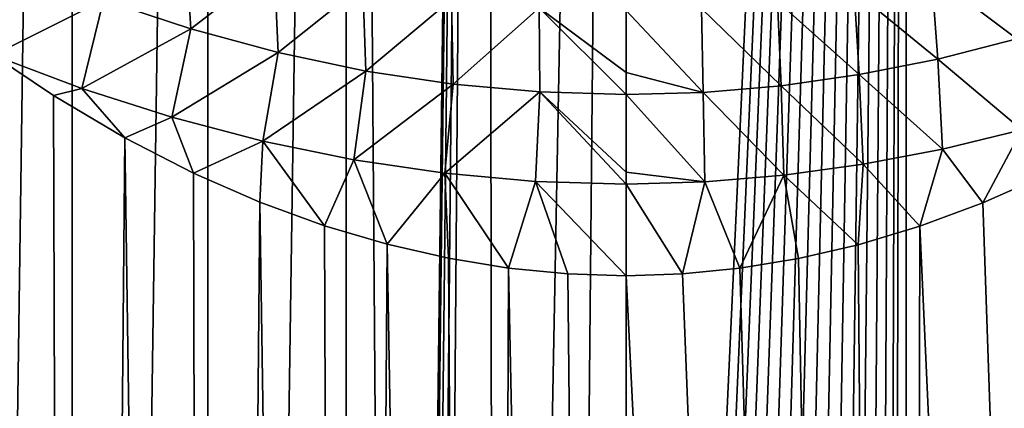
# Model space of a CAD drawing. Header units: millimetres. Extents: x -23 to 23, y -1 to 161.
# Tile 15 of 68: x -7.42 to 4.63, y 67.65 to 72.4. Entities that reach past the tile are written whole.
import ezdxf

# ---------------------------------------------------------------- set-up
doc = ezdxf.new("R2010")
doc.units = ezdxf.units.MM
doc.header["$LTSCALE"] = 79.788429
for name, color, linetype in [('2', 7, 'CONTINUOUS'), ('6', 7, 'CONTINUOUS'), ('63', 7, 'CONTINUOUS'), ('9', 7, 'CONTINUOUS')]:
    doc.layers.add(name, color=color, linetype=linetype)

msp = doc.modelspace()

# ---------------------------------------------------------------- linework, layer by layer
at = {"layer": '2', "color": 7, "linetype": 'CONTINUOUS'}
for points in [[(-6.779, 115.2, -21.978), (-8.402, 0, -21.41), (-8.403, 115.2, -21.41), (-6.779, 115.2, -21.978)], [(-6.78, 0, -21.978), (-8.402, 0, -21.41), (-6.779, 115.2, -21.978), (-6.78, 0, -21.978)], [(-5.118, 0, -22.423), (-6.78, 0, -21.978), (-5.118, 115.2, -22.423), (-5.118, 0, -22.423)], [(-5.118, 115.2, -22.423), (-6.78, 0, -21.978), (-6.779, 115.2, -21.978), (-5.118, 115.2, -22.423)], [(-3.428, 0, -22.743), (-5.118, 0, -22.423), (-3.428, 115.2, -22.743), (-3.428, 0, -22.743)], [(-3.428, 115.2, -22.743), (-5.118, 0, -22.423), (-5.118, 115.2, -22.423), (-3.428, 115.2, -22.743)], [(-3.428, 0, -22.743), (-3.428, 115.2, -22.743), (-2.781, 28.637, -22.831), (-3.428, 0, -22.743)], [(-3.428, 115.2, -22.743), (-1.719, 115.2, -22.936), (-2.781, 28.637, -22.831), (-3.428, 115.2, -22.743)], [(-2.781, 28.637, -22.831), (-1.719, 115.2, -22.936), (-2.767, 29.511, -22.833), (-2.781, 28.637, -22.831)], [(-2.767, 29.511, -22.833), (-1.719, 115.2, -22.936), (-2.753, 30.384, -22.835), (-2.767, 29.511, -22.833)], [(-2.753, 30.384, -22.835), (-1.719, 115.2, -22.936), (-2.725, 30.542, -22.838), (-2.753, 30.384, -22.835)], [(-2.725, 30.542, -22.838), (-1.719, 115.2, -22.936), (-2.649, 30.682, -22.847), (-2.725, 30.542, -22.838)], [(-2.649, 30.682, -22.847), (-1.719, 115.2, -22.936), (-2.532, 30.792, -22.86), (-2.649, 30.682, -22.847)], [(-2.532, 30.792, -22.86), (-1.719, 115.2, -22.936), (-2.387, 30.858, -22.876), (-2.532, 30.792, -22.86)], [(-2.387, 30.858, -22.876), (-1.719, 115.2, -22.936), (-1.596, 31.038, -22.945), (-2.387, 30.858, -22.876)], [(-1.719, 115.2, -22.936), (0, 115.2, -23), (-1.596, 31.038, -22.945), (-1.719, 115.2, -22.936)], [(-1.596, 31.038, -22.945), (0, 115.2, -23), (-0.799, 31.145, -22.986), (-1.596, 31.038, -22.945)], [(0, 115.2, -23), (0, 40.815, -23), (-0.799, 31.145, -22.986), (0, 115.2, -23)], [(-8.402, 0, 21.41), (-6.78, 0, 21.978), (-7.919, 72.088, 21.594), (-8.402, 0, 21.41)], [(-7.919, 72.088, 21.594), (-6.78, 0, 21.978), (-7.749, 71.968, 21.655), (-7.919, 72.088, 21.594)], [(-7.749, 71.968, 21.655), (-6.78, 0, 21.978), (-7.008, 71.474, 21.906), (-7.749, 71.968, 21.655)], [(-7.008, 71.474, 21.906), (-6.78, 0, 21.978), (-6.134, 70.958, 22.167), (-7.008, 71.474, 21.906)], [(-6.78, 0, 21.978), (-5.118, 0, 22.423), (-6.134, 70.958, 22.167), (-6.78, 0, 21.978)], [(-6.134, 70.958, 22.167), (-5.118, 0, 22.423), (-5.294, 70.527, 22.383), (-6.134, 70.958, 22.167)], [(-5.294, 70.527, 22.383), (-5.118, 0, 22.423), (-4.482, 70.172, 22.559), (-5.294, 70.527, 22.383)], [(-5.118, 0, 22.423), (-3.428, 0, 22.743), (-4.482, 70.172, 22.559), (-5.118, 0, 22.423)], [(-4.482, 70.172, 22.559), (-3.428, 0, 22.743), (-3.693, 69.883, 22.702), (-4.482, 70.172, 22.559)], [(-3.693, 69.883, 22.702), (-3.428, 0, 22.743), (-2.926, 69.656, 22.813), (-3.693, 69.883, 22.702)], [(-3.428, 0, 22.743), (-1.719, 0, 22.936), (-2.926, 69.656, 22.813), (-3.428, 0, 22.743)], [(-2.926, 69.656, 22.813), (-1.719, 0, 22.936), (-2.174, 69.484, 22.897), (-2.926, 69.656, 22.813)], [(-2.174, 69.484, 22.897), (-1.719, 0, 22.936), (-1.438, 69.364, 22.955), (-2.174, 69.484, 22.897)], [(-1.719, 0, 22.936), (0, 0, 23), (-1.438, 69.364, 22.955), (-1.719, 0, 22.936)], [(-1.438, 69.364, 22.955), (0, 0, 23), (-0.713, 69.293, 22.989), (-1.438, 69.364, 22.955)], [(-0.713, 69.293, 22.989), (0, 0, 23), (0, 69.27, 23), (-0.713, 69.293, 22.989)]]:
    msp.add_3dface(points, dxfattribs=at)
at = {"layer": '6', "color": 7, "linetype": 'CONTINUOUS'}
for points in [[(4.692, 73.21, 23.147), (3.74, 72.957, 23.402), (4.783, 72.168, 22.735), (4.692, 73.21, 23.147)], [(3.74, 72.957, 23.402), (2.793, 72.762, 23.604), (3.818, 71.922, 22.967), (3.74, 72.957, 23.402)], [(4.783, 72.168, 22.735), (3.74, 72.957, 23.402), (3.818, 71.922, 22.967), (4.783, 72.168, 22.735)], [(2.793, 72.762, 23.604), (1.853, 72.624, 23.75), (2.855, 71.732, 23.151), (2.793, 72.762, 23.604)], [(3.818, 71.922, 22.967), (2.793, 72.762, 23.604), (2.855, 71.732, 23.151), (3.818, 71.922, 22.967)], [(1.853, 72.624, 23.75), (0.923, 72.542, 23.838), (1.897, 71.596, 23.283), (1.853, 72.624, 23.75)], [(2.855, 71.732, 23.151), (1.853, 72.624, 23.75), (1.897, 71.596, 23.283), (2.855, 71.732, 23.151)], [(0.923, 72.542, 23.838), (0, 72.515, 23.868), (0.945, 71.514, 23.363), (0.923, 72.542, 23.838)], [(0.945, 71.514, 23.363), (0, 72.515, 23.868), (0, 71.757, 23.495), (0.945, 71.514, 23.363)], [(1.897, 71.596, 23.283), (0.923, 72.542, 23.838), (0.945, 71.514, 23.363), (1.897, 71.596, 23.283)], [(4.783, 72.168, 22.735), (3.818, 71.922, 22.967), (4.845, 71.055, 22.517), (4.783, 72.168, 22.735)], [(3.818, 71.922, 22.967), (2.855, 71.732, 23.151), (3.874, 70.819, 22.723), (3.818, 71.922, 22.967)], [(4.845, 71.055, 22.517), (3.818, 71.922, 22.967), (3.874, 70.819, 22.723), (4.845, 71.055, 22.517)], [(0, 71.487, 23.39), (0.945, 71.514, 23.363), (0, 71.757, 23.495), (0, 71.487, 23.39)], [(2.855, 71.732, 23.151), (1.897, 71.596, 23.283), (2.903, 70.634, 22.885), (2.855, 71.732, 23.151)], [(3.874, 70.819, 22.723), (2.855, 71.732, 23.151), (2.903, 70.634, 22.885), (3.874, 70.819, 22.723)], [(0.945, 71.514, 23.363), (0, 71.487, 23.39), (0.965, 70.418, 23.074), (0.945, 71.514, 23.363)], [(0.965, 70.418, 23.074), (0, 71.487, 23.39), (0, 70.538, 23.125), (0.965, 70.418, 23.074)], [(1.897, 71.596, 23.283), (0.945, 71.514, 23.363), (1.932, 70.5, 23.003), (1.897, 71.596, 23.283)], [(1.932, 70.5, 23.003), (0.945, 71.514, 23.363), (0.965, 70.418, 23.074), (1.932, 70.5, 23.003)], [(2.903, 70.634, 22.885), (1.897, 71.596, 23.283), (1.932, 70.5, 23.003), (2.903, 70.634, 22.885)], [(4.845, 71.055, 22.517), (3.874, 70.819, 22.723), (4.369, 70.163, 22.581), (4.845, 71.055, 22.517)], [(5.171, 70.518, 22.411), (4.845, 71.055, 22.517), (4.369, 70.163, 22.581), (5.171, 70.518, 22.411)], [(3.874, 70.819, 22.723), (2.903, 70.634, 22.885), (3.594, 69.876, 22.717), (3.874, 70.819, 22.723)], [(4.369, 70.163, 22.581), (3.874, 70.819, 22.723), (3.594, 69.876, 22.717), (4.369, 70.163, 22.581)], [(2.903, 70.634, 22.885), (1.932, 70.5, 23.003), (2.843, 69.651, 22.824), (2.903, 70.634, 22.885)], [(3.594, 69.876, 22.717), (2.903, 70.634, 22.885), (2.843, 69.651, 22.824), (3.594, 69.876, 22.717)], [(0, 70.391, 23.097), (0.965, 70.418, 23.074), (0, 70.538, 23.125), (0, 70.391, 23.097)], [(0.965, 70.418, 23.074), (0, 70.391, 23.097), (0.691, 69.293, 22.99), (0.965, 70.418, 23.074)], [(0, 70.391, 23.097), (0, 69.27, 23), (0.691, 69.293, 22.99), (0, 70.391, 23.097)], [(1.394, 69.362, 22.958), (0.965, 70.418, 23.074), (0.691, 69.293, 22.99), (1.394, 69.362, 22.958)], [(1.932, 70.5, 23.003), (0.965, 70.418, 23.074), (1.394, 69.362, 22.958), (1.932, 70.5, 23.003)], [(2.11, 69.481, 22.903), (1.932, 70.5, 23.003), (1.394, 69.362, 22.958), (2.11, 69.481, 22.903)], [(2.843, 69.651, 22.824), (1.932, 70.5, 23.003), (2.11, 69.481, 22.903), (2.843, 69.651, 22.824)]]:
    msp.add_3dface(points, dxfattribs=at)
at = {"layer": '63', "color": 7, "linetype": 'CONTINUOUS'}
for points in [[(0.175, 40.799, -22.999), (0, 40.815, -23), (3.428, 115.2, -22.743), (0.175, 40.799, -22.999)], [(0, 40.815, -23), (0, 115.2, -23), (3.428, 115.2, -22.743), (0, 40.815, -23)], [(0.355, 40.747, -22.997), (0.175, 40.799, -22.999), (3.428, 115.2, -22.743), (0.355, 40.747, -22.997)], [(0.548, 40.653, -22.993), (0.355, 40.747, -22.997), (3.428, 115.2, -22.743), (0.548, 40.653, -22.993)], [(0.756, 40.505, -22.988), (0.548, 40.653, -22.993), (3.428, 115.2, -22.743), (0.756, 40.505, -22.988)], [(0.975, 40.296, -22.979), (0.756, 40.505, -22.988), (3.428, 115.2, -22.743), (0.975, 40.296, -22.979)], [(1.201, 40.018, -22.969), (0.975, 40.296, -22.979), (3.428, 115.2, -22.743), (1.201, 40.018, -22.969)], [(1.432, 39.665, -22.955), (1.201, 40.018, -22.969), (3.428, 115.2, -22.743), (1.432, 39.665, -22.955)], [(1.666, 39.228, -22.94), (1.432, 39.665, -22.955), (3.428, 115.2, -22.743), (1.666, 39.228, -22.94)], [(1.902, 38.698, -22.921), (1.666, 39.228, -22.94), (3.428, 115.2, -22.743), (1.902, 38.698, -22.921)], [(2.138, 38.061, -22.9), (1.902, 38.698, -22.921), (3.428, 115.2, -22.743), (2.138, 38.061, -22.9)], [(2.371, 37.302, -22.877), (2.138, 38.061, -22.9), (3.428, 115.2, -22.743), (2.371, 37.302, -22.877)], [(2.598, 36.405, -22.853), (2.371, 37.302, -22.877), (3.428, 115.2, -22.743), (2.598, 36.405, -22.853)], [(2.81, 35.346, -22.828), (2.598, 36.405, -22.853), (3.428, 115.2, -22.743), (2.81, 35.346, -22.828)], [(3.001, 34.097, -22.803), (2.81, 35.346, -22.828), (3.428, 115.2, -22.743), (3.001, 34.097, -22.803)], [(3.153, 32.622, -22.783), (3.001, 34.097, -22.803), (3.428, 115.2, -22.743), (3.153, 32.622, -22.783)], [(3.241, 30.875, -22.77), (3.153, 32.622, -22.783), (3.428, 115.2, -22.743), (3.241, 30.875, -22.77)], [(3.428, 0, -22.743), (3.241, 30.875, -22.77), (3.428, 115.2, -22.743), (3.428, 0, -22.743)], [(6.78, 0, -21.978), (3.428, 0, -22.743), (6.779, 115.2, -21.978), (6.78, 0, -21.978)], [(3.428, 0, -22.743), (3.428, 115.2, -22.743), (6.779, 115.2, -21.978), (3.428, 0, -22.743)], [(6.78, 0, 21.978), (5.171, 70.518, 22.411), (4.369, 70.163, 22.581), (6.78, 0, 21.978)], [(6.78, 0, 21.978), (4.369, 70.163, 22.581), (3.594, 69.876, 22.717), (6.78, 0, 21.978)], [(3.428, 0, 22.743), (3.594, 69.876, 22.717), (2.843, 69.651, 22.824), (3.428, 0, 22.743)], [(3.428, 0, 22.743), (6.78, 0, 21.978), (3.594, 69.876, 22.717), (3.428, 0, 22.743)], [(3.428, 0, 22.743), (2.843, 69.651, 22.824), (2.11, 69.481, 22.903), (3.428, 0, 22.743)], [(3.428, 0, 22.743), (2.11, 69.481, 22.903), (1.394, 69.362, 22.958), (3.428, 0, 22.743)], [(3.428, 0, 22.743), (1.394, 69.362, 22.958), (0.691, 69.293, 22.99), (3.428, 0, 22.743)], [(0, 69.27, 23), (3.428, 0, 22.743), (0.691, 69.293, 22.99), (0, 69.27, 23)], [(0, 0, 23), (3.428, 0, 22.743), (0, 69.27, 23), (0, 0, 23)]]:
    msp.add_3dface(points, dxfattribs=at)
at = {"layer": '9', "color": 7, "linetype": 'CONTINUOUS'}
for points in [[(-5.33, 72.291, 22.586), (-5.398, 73.404, 22.934), (-6.398, 72.646, 22.249), (-5.33, 72.291, 22.586)], [(-4.309, 73.079, 23.261), (-5.398, 73.404, 22.934), (-5.33, 72.291, 22.586), (-4.309, 73.079, 23.261)], [(-7.749, 71.968, 21.655), (-6.398, 72.646, 22.249), (-7.456, 73.062, 21.863), (-7.749, 71.968, 21.655)], [(-4.257, 72, 22.87), (-4.309, 73.079, 23.261), (-5.33, 72.291, 22.586), (-4.257, 72, 22.87)], [(-3.221, 72.83, 23.523), (-4.309, 73.079, 23.261), (-4.257, 72, 22.87), (-3.221, 72.83, 23.523)], [(-3.186, 71.775, 23.095), (-3.221, 72.83, 23.523), (-4.257, 72, 22.87), (-3.186, 71.775, 23.095)], [(-2.139, 72.654, 23.713), (-3.221, 72.83, 23.523), (-3.186, 71.775, 23.095), (-2.139, 72.654, 23.713)], [(-6.398, 72.646, 22.249), (-7.749, 71.968, 21.655), (-6.663, 71.563, 22.02), (-6.398, 72.646, 22.249)], [(-5.33, 72.291, 22.586), (-6.398, 72.646, 22.249), (-6.663, 71.563, 22.02), (-5.33, 72.291, 22.586)], [(-2.118, 71.615, 23.258), (-2.139, 72.654, 23.713), (-3.186, 71.775, 23.095), (-2.118, 71.615, 23.258)], [(-1.065, 72.55, 23.829), (-2.139, 72.654, 23.713), (-2.118, 71.615, 23.258), (-1.065, 72.55, 23.829)], [(-1.056, 71.519, 23.357), (-1.065, 72.55, 23.829), (-2.118, 71.615, 23.258), (-1.056, 71.519, 23.357)], [(0, 71.757, 23.495), (0, 72.515, 23.868), (-1.065, 72.55, 23.829), (0, 71.757, 23.495)], [(0, 71.487, 23.39), (0, 71.757, 23.495), (-1.065, 72.55, 23.829), (0, 71.487, 23.39)], [(0, 71.487, 23.39), (-1.065, 72.55, 23.829), (-1.056, 71.519, 23.357), (0, 71.487, 23.39)], [(-5.559, 71.21, 22.339), (-5.33, 72.291, 22.586), (-6.663, 71.563, 22.02), (-5.559, 71.21, 22.339)], [(-4.257, 72, 22.87), (-5.33, 72.291, 22.586), (-5.559, 71.21, 22.339), (-4.257, 72, 22.87)], [(-7.749, 71.968, 21.655), (-7.008, 71.474, 21.906), (-6.663, 71.563, 22.02), (-7.749, 71.968, 21.655)], [(-4.448, 70.918, 22.606), (-4.257, 72, 22.87), (-5.559, 71.21, 22.339), (-4.448, 70.918, 22.606)], [(-3.186, 71.775, 23.095), (-4.257, 72, 22.87), (-4.448, 70.918, 22.606), (-3.186, 71.775, 23.095)], [(-3.334, 70.689, 22.819), (-3.186, 71.775, 23.095), (-4.448, 70.918, 22.606), (-3.334, 70.689, 22.819)], [(-2.118, 71.615, 23.258), (-3.186, 71.775, 23.095), (-3.334, 70.689, 22.819), (-2.118, 71.615, 23.258)], [(-2.22, 70.524, 22.973), (-2.118, 71.615, 23.258), (-3.334, 70.689, 22.819), (-2.22, 70.524, 22.973)], [(-1.056, 71.519, 23.357), (-2.118, 71.615, 23.258), (-2.22, 70.524, 22.973), (-1.056, 71.519, 23.357)], [(-7.008, 71.474, 21.906), (-6.134, 70.958, 22.167), (-6.663, 71.563, 22.02), (-7.008, 71.474, 21.906)], [(-6.134, 70.958, 22.167), (-5.559, 71.21, 22.339), (-6.663, 71.563, 22.02), (-6.134, 70.958, 22.167)], [(-1.109, 70.424, 23.066), (-1.056, 71.519, 23.357), (-2.22, 70.524, 22.973), (-1.109, 70.424, 23.066)], [(0, 70.391, 23.097), (-1.056, 71.519, 23.357), (-1.109, 70.424, 23.066), (0, 70.391, 23.097)], [(0, 70.538, 23.125), (0, 71.487, 23.39), (-1.056, 71.519, 23.357), (0, 70.538, 23.125)], [(0, 70.391, 23.097), (0, 70.538, 23.125), (-1.056, 71.519, 23.357), (0, 70.391, 23.097)], [(-6.134, 70.958, 22.167), (-5.294, 70.527, 22.383), (-5.559, 71.21, 22.339), (-6.134, 70.958, 22.167)], [(-5.294, 70.527, 22.383), (-4.448, 70.918, 22.606), (-5.559, 71.21, 22.339), (-5.294, 70.527, 22.383)], [(-5.294, 70.527, 22.383), (-4.482, 70.172, 22.559), (-4.448, 70.918, 22.606), (-5.294, 70.527, 22.383)], [(-4.482, 70.172, 22.559), (-3.693, 69.883, 22.702), (-4.448, 70.918, 22.606), (-4.482, 70.172, 22.559)], [(-3.693, 69.883, 22.702), (-3.334, 70.689, 22.819), (-4.448, 70.918, 22.606), (-3.693, 69.883, 22.702)], [(-3.693, 69.883, 22.702), (-2.926, 69.656, 22.813), (-3.334, 70.689, 22.819), (-3.693, 69.883, 22.702)], [(-2.926, 69.656, 22.813), (-2.22, 70.524, 22.973), (-3.334, 70.689, 22.819), (-2.926, 69.656, 22.813)], [(-2.926, 69.656, 22.813), (-2.174, 69.484, 22.897), (-2.22, 70.524, 22.973), (-2.926, 69.656, 22.813)], [(-2.174, 69.484, 22.897), (-1.438, 69.364, 22.955), (-2.22, 70.524, 22.973), (-2.174, 69.484, 22.897)], [(-1.438, 69.364, 22.955), (-1.109, 70.424, 23.066), (-2.22, 70.524, 22.973), (-1.438, 69.364, 22.955)], [(-1.438, 69.364, 22.955), (-0.713, 69.293, 22.989), (-1.109, 70.424, 23.066), (-1.438, 69.364, 22.955)], [(-0.713, 69.293, 22.989), (0, 69.27, 23), (-1.109, 70.424, 23.066), (-0.713, 69.293, 22.989)], [(0, 69.27, 23), (0, 70.391, 23.097), (-1.109, 70.424, 23.066), (0, 69.27, 23)]]:
    msp.add_3dface(points, dxfattribs=at)

doc.saveas('drawing.dxf')
